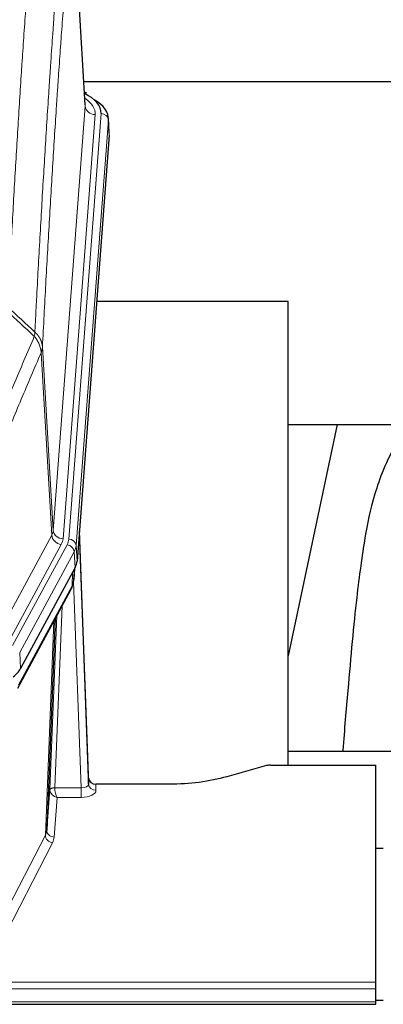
# Model space of a CAD drawing. Header units: inches. Extents: x 0 to 23760, y -13 to 16800.
# Tile 189 of 209: x 17729 to 17877, y 13955 to 14356. Entities that reach past the tile are written whole.
import ezdxf

# ---------------------------------------------------------------- set-up
doc = ezdxf.new("R2010")
doc.units = ezdxf.units.IN
doc.layers.add('254', color=7, linetype='Continuous', true_color=0xffffff)

msp = doc.modelspace()

# ---------------------------------------------------------------- linework, layer by layer
at = {"layer": '254', "color": 110, "linetype": 'Continuous', "lineweight": 13}
for p, q in [((17755.481, 14320.661), (17750.233, 14407.251)), ((17742.414, 14147.888), (17755.481, 14320.661)), ((17759.473, 14317.235), (17746.406, 14144.462)), ((17748.754, 14144.309), (17761.864, 14317.67)), ((17764.858, 14315.1), (17751.748, 14141.739)), ((17765.239, 14308.82), (17764.858, 14315.1)), ((17741.833, 14145.979), (17737.481, 14220.231)), ((17738.038, 14222.565), (17742.414, 14147.888)), ((17720.481, 14106.436), (17741.833, 14145.979)), ((17724.357, 14102.627), (17745.709, 14142.171)), ((17725.882, 14100.953), (17748.056, 14142.018)), ((17751.748, 14141.739), (17752.121, 14135.367)), ((17750.963, 14139.162), (17728.789, 14098.096)), ((17751.337, 14132.789), (17750.963, 14139.162)), ((17750.852, 14127.864), (17751.206, 14132.548)), ((17750.067, 14125.285), (17750.285, 14130.842)), ((17728.32, 14085.009), (17750.067, 14125.285)), ((17753.833, 14043.041), (17750.702, 14126.893)), ((17746.05, 14117.179), (17743.027, 14043.128)), ((17741.03, 14042.362), (17743.923, 14113.239)), ((17739.216, 14023.733), (17742.683, 14110.944)), ((17728.789, 14098.096), (17729.082, 14091.575)), ((17759.814, 14044.488), (17759.824, 14042.04)), ((17743.028, 14043.041), (17753.833, 14043.041)), ((17753.833, 14043.041), (17753.833, 14039.126)), ((17743.991, 14039.126), (17742.798, 14022.977)), ((17753.833, 14039.126), (17743.991, 14039.126)), ((17717.731, 13982.119), (17739.216, 14023.733)), ((17742.124, 14020.67), (17720.639, 13979.056)), ((17316.717, 13963.853), (17873.717, 13963.853)), ((17316.717, 13961.119), (17873.717, 13961.119)), ((17316.717, 13955.871), (17873.717, 13955.871))]:
    msp.add_line(p, q, dxfattribs=at)
at = {"layer": '254', "color": 2, "linetype": 'Continuous', "lineweight": 25}
for p, q in [((17755.485, 14321.237), (17750.235, 14407.873)), ((17754.864, 14330.631), (17921.051, 14330.631)), ((17756.117, 14325.944), (17755.173, 14326.379)), ((17765.245, 14309.604), (17764.864, 14315.886)), ((17765.239, 14308.82), (17752.121, 14135.367)), ((17838.057, 14241.056), (17760.114, 14241.056)), ((17838.057, 14052.255), (17838.057, 14241.056)), ((17838.037, 14190.977), (17909.767, 14190.977)), ((17857.9, 14190.975), (17838.057, 14096.819)), ((17756.815, 14047.109), (17753.058, 14147.748)), ((17753.138, 14143.355), (17756.826, 14044.573)), ((17751.337, 14132.789), (17729.082, 14091.575)), ((17750.846, 14127.751), (17751.209, 14132.553)), ((17751.023, 14132.208), (17750.852, 14127.864)), ((17750.846, 14127.751), (17750.852, 14127.864)), ((17727.961, 14083.679), (17749.708, 14123.955)), ((17743.229, 14111.955), (17739.801, 14025.744)), ((17910.055, 14057.828), (17838.058, 14057.828)), ((17829.261, 14052.06), (17813.096, 14047.529)), ((17830.76, 14052.255), (17873.717, 14052.255)), ((17873.717, 13963.853), (17873.717, 14052.255)), ((17756.826, 14044.573), (17756.815, 14047.109)), ((17789.717, 14044.488), (17759.814, 14044.488)), ((17739.801, 14025.744), (17741.03, 14042.362)), ((17876.717, 14018.29), (17873.717, 14018.29)), ((17873.717, 13961.119), (17873.717, 13963.853)), ((17873.717, 13955.871), (17873.717, 13961.119)), ((17873.717, 13956.554), (17876.701, 13956.554)), ((17873.717, 13954.856), (17873.717, 13955.871)), ((17316.717, 13954.856), (17873.717, 13954.856))]:
    msp.add_line(p, q, dxfattribs=at)
for centre, major_axis, ratio, start_param, end_param in [((17737.845, 14318.044), (24.034, 0.016), 0.461198, 6.2480186, 7.0671317), ((17754.859, 14323.22), (1.258, 2.724), 0.6272114, 6.2831797, 6.7581181), ((17737.845, 14315.383), (27.03, 0.194), 0.4633579, 6.2451225, 6.9481136), ((17725.101, 14135.806), (-27.037, 0.006), 0.4611335, 2.8976848, 3.1068362), ((17723.057, 14108.075), (27.174, 22.247), 0.2659535, 6.00291, 6.0348903), ((17746.354, 14126.176), (3.584, -1.776), 0.8816114, 6.2824956, 6.6531678), ((17724.208, 14137.351), (-26.161, 11.46), 0.4493681, 3.1218709, 3.267222), ((17702.862, 14094.621), (-27.023, 0.034), 0.4619935, 2.6128783, 2.8978281), ((17830.763, 14050.797), (-3, 0.002), 0.4856498, 4.7136997, 5.2369038), ((17759.814, 14047.201), (-3, 0.002), 0.9042699, 0.0343167, 1.5714866)]:
    msp.add_ellipse(centre, major_axis=major_axis, ratio=ratio, start_param=start_param, end_param=end_param, dxfattribs=at)
at = {"layer": '254', "color": 110, "linetype": 'Continuous', "lineweight": 13}
for centre, major_axis, ratio, start_param, end_param in [((17735.453, 14317.609), (24.034, 0.016), 0.461198, 6.2480186, 6.8801307), ((17759.473, 14320.783), (3.989, -0.302), 0.8864705, 3.2608937, 4.7793301), ((17761.864, 14315.009), (2.991, -0.226), 0.8864705, 0.119301, 1.6377375), ((17722.388, 14148.4), (-20.038, 0.241), 0.4621297, 2.903225, 3.1123764), ((17746.406, 14148.01), (3.989, -0.302), 0.8864705, 3.2608937, 4.7793301), ((17745.709, 14145.719), (3.52, -1.9), 0.8606628, 3.6289862, 5.1474227), ((17722.388, 14144.852), (-24.033, 0.005), 0.4611335, 2.8976848, 3.1068362), ((17724.735, 14144.7), (-24.033, 0.005), 0.4611335, 2.8976848, 3.1068362), ((17748.754, 14141.648), (2.991, -0.226), 0.8864705, 0.119301, 1.6377375), ((17753.138, 14141.202), (-0.214, 6.443), 0.0117452, 5.0526437, 5.774114), ((17748.056, 14139.357), (2.64, -1.425), 0.8606628, 0.4873936, 2.00583), ((17724.735, 14142.039), (27.028, 0.171), 0.4605352, 6.0362132, 6.2453646), ((17750.139, 14143.263), (2.998, 0.112), 0.4302668, 5.7021495, 6.2671208), ((17746.188, 14125.855), (3.52, -1.9), 0.8606628, 0.0000038, 0.4001271), ((17723.057, 14108.075), (27.538, 20.422), 0.1820486, 5.9117291, 5.9437093), ((17753.821, 14044.664), (-3.004, 0.138), 0.5390598, 1.5996723, 3.1704686), ((17759.824, 14044.664), (-3, -0.013), 0.8746179, 0.0299147, 1.5670846), ((17744.027, 14042.235), (-2.996, 0.15), 0.8842154, 0.0089587, 0.1047241), ((17743.027, 14042.267), (1.998, -0.082), 0.4302193, 1.5883537, 3.1255299), ((17743.028, 14042.18), (-1.996, -0.13), 0.4297663, 4.6843512, 6.2157251), ((17743.991, 14041.749), (-2.669, 1.608), 0.8008031, 0.5106166, 2.0203264), ((17744.027, 14043.096), (1.001, 0.011), 0.9036688, 3.0949665, 3.190732), ((17743.991, 14041.749), (-0.506, 2.997), 0.2740591, 1.0794715, 2.5891813), ((17753.821, 14042.04), (-6.003, 0.008), 0.4854373, 1.5734916, 3.1442879), ((17742.124, 14023.294), (2.666, -1.376), 0.8484453, 3.5215353, 5.1252561), ((17719.798, 14025.999), (20.016, 0.121), 0.4848834, 6.0350943, 6.2444185), ((17742.798, 14025.601), (2.992, -0.221), 0.8740585, 3.1714428, 4.7769181), ((17719.798, 14023.375), (23.014, 0.002), 0.4845187, 6.038018, 6.2473422)]:
    msp.add_ellipse(centre, major_axis=major_axis, ratio=ratio, start_param=start_param, end_param=end_param, dxfattribs=at)
for points, knots in [([(17717.084, 14241.225), (17717.522, 14249.804), (17718.412, 14266.722), (17719.333, 14283.164), (17720.035, 14295.317), (17720.271, 14299.339), (17720.746, 14307.321), (17720.986, 14311.283), (17721.712, 14323.078), (17722.203, 14330.82), (17722.826, 14340.344), (17722.952, 14342.241), (17723.203, 14346.02), (17723.581, 14351.664), (17723.964, 14357.238), (17724.734, 14368.293), (17725.777, 14382.782), (17727.384, 14403.767), (17728.485, 14417.257), (17729.042, 14423.877)], [0, 0, 0, 0, 0.125, 0.25, 0.25, 0.3125, 0.3125, 0.375, 0.375, 0.5, 0.5, 0.53125, 0.53125, 0.5625, 0.625, 0.625, 0.75, 0.875, 1, 1, 1, 1]), ([(17735.926, 14421.287), (17735.367, 14414.675), (17734.265, 14401.2), (17732.656, 14380.24), (17731.612, 14365.767), (17730.84, 14354.726), (17730.457, 14349.158), (17730.078, 14343.52), (17729.827, 14339.746), (17729.701, 14337.851), (17729.077, 14328.338), (17728.585, 14320.605), (17727.859, 14308.824), (17727.619, 14304.867), (17727.142, 14296.894), (17726.906, 14292.877), (17726.203, 14280.739), (17725.281, 14264.316), (17724.39, 14247.417), (17723.951, 14238.849)], [0, 0, 0, 0, 0.125, 0.25, 0.375, 0.375, 0.4375, 0.46875, 0.46875, 0.5, 0.5, 0.625, 0.625, 0.6875, 0.6875, 0.75, 0.75, 0.875, 1, 1, 1, 1]), ([(17734.948, 14228.627), (17735.004, 14229.717), (17735.06, 14230.805), (17735.172, 14232.978), (17735.34, 14236.231), (17735.736, 14243.781), (17736.08, 14250.183), (17736.773, 14262.892), (17737.713, 14279.59), (17739.171, 14303.891), (17740.176, 14319.596), (17740.75, 14328.29), (17740.814, 14329.254), (17740.942, 14331.178), (17741.134, 14334.058), (17741.586, 14340.737), (17741.977, 14346.389), (17742.306, 14351.06), (17742.372, 14351.992), (17742.503, 14353.852), (17742.702, 14356.636), (17743.167, 14363.09), (17743.57, 14368.548), (17744.381, 14379.367), (17745.478, 14393.532), (17746.606, 14407.176), (17747.177, 14413.867)], [0, 0, 0, 0, 0.015625, 0.015625, 0.03125, 0.0625, 0.125, 0.125, 0.25, 0.375, 0.5, 0.5, 0.515625, 0.515625, 0.53125, 0.5625, 0.625, 0.625, 0.640625, 0.640625, 0.65625, 0.6875, 0.75, 0.75, 0.875, 1, 1, 1, 1]), ([(17750.233, 14407.251), (17749.663, 14400.578), (17748.538, 14386.972), (17747.444, 14372.847), (17746.635, 14362.059), (17746.233, 14356.617), (17745.769, 14350.182), (17745.572, 14347.406), (17745.44, 14345.551), (17745.375, 14344.622), (17745.047, 14339.965), (17744.657, 14334.329), (17744.206, 14327.67), (17744.014, 14324.799), (17743.887, 14322.88), (17743.823, 14321.919), (17743.251, 14313.251), (17742.249, 14297.594), (17740.795, 14273.368), (17739.388, 14248.399), (17738.482, 14231.259), (17738.038, 14222.565)], [0, 0, 0, 0, 0.125, 0.25, 0.25, 0.3125, 0.34375, 0.359375, 0.359375, 0.375, 0.375, 0.4375, 0.46875, 0.484375, 0.484375, 0.5, 0.5, 0.625, 0.75, 0.875, 1, 1, 1, 1]), ([(17734.948, 14228.627), (17734.927, 14228.363), (17734.912, 14228.076), (17734.854, 14227.486), (17734.811, 14227.183), (17734.736, 14226.889)], [0, 0, 0, 0, 0.5, 0.5, 1, 1, 1, 1]), ([(17734.948, 14228.627), (17734.961, 14228.615), (17734.986, 14228.592), (17735.024, 14228.558), (17735.062, 14228.523), (17735.101, 14228.487), (17735.139, 14228.452), (17735.177, 14228.415), (17735.216, 14228.378), (17735.254, 14228.341), (17735.293, 14228.304), (17735.332, 14228.265), (17735.371, 14228.227), (17735.41, 14228.188), (17735.449, 14228.148), (17735.488, 14228.108), (17735.527, 14228.067), (17735.566, 14228.026), (17735.605, 14227.985), (17735.644, 14227.943), (17735.684, 14227.9), (17735.723, 14227.857), (17735.762, 14227.813), (17735.801, 14227.769), (17735.841, 14227.725), (17735.88, 14227.68), (17735.919, 14227.634), (17735.958, 14227.588), (17735.997, 14227.541), (17736.036, 14227.494), (17736.075, 14227.446), (17736.114, 14227.398), (17736.153, 14227.349), (17736.191, 14227.3), (17736.23, 14227.25), (17736.268, 14227.2), (17736.307, 14227.149), (17736.345, 14227.098), (17736.383, 14227.046), (17736.421, 14226.993), (17736.459, 14226.94), (17736.497, 14226.887), (17736.534, 14226.832), (17736.571, 14226.778), (17736.609, 14226.723), (17736.645, 14226.667), (17736.682, 14226.61), (17736.719, 14226.553), (17736.755, 14226.496), (17736.791, 14226.438), (17736.826, 14226.379), (17736.862, 14226.32), (17736.897, 14226.261), (17736.932, 14226.2), (17736.967, 14226.139), (17737.001, 14226.078), (17737.035, 14226.016), (17737.068, 14225.954), (17737.102, 14225.89), (17737.137, 14225.822), (17737.174, 14225.749), (17737.212, 14225.672), (17737.25, 14225.594), (17737.286, 14225.515), (17737.322, 14225.437), (17737.357, 14225.358), (17737.392, 14225.279), (17737.425, 14225.199), (17737.458, 14225.119), (17737.489, 14225.04), (17737.52, 14224.959), (17737.55, 14224.879), (17737.579, 14224.799), (17737.608, 14224.718), (17737.635, 14224.637), (17737.662, 14224.556), (17737.688, 14224.474), (17737.712, 14224.393), (17737.736, 14224.311), (17737.76, 14224.229), (17737.782, 14224.147), (17737.803, 14224.065), (17737.824, 14223.982), (17737.843, 14223.9), (17737.862, 14223.817), (17737.88, 14223.734), (17737.897, 14223.651), (17737.913, 14223.568), (17737.929, 14223.485), (17737.943, 14223.402), (17737.956, 14223.318), (17737.969, 14223.235), (17737.981, 14223.151), (17737.992, 14223.068), (17738.002, 14222.984), (17738.011, 14222.9), (17738.019, 14222.816), (17738.026, 14222.733), (17738.032, 14222.649), (17738.036, 14222.593), (17738.038, 14222.565)], [0, 0, 0, 0, 0.0069372, 0.0139334, 0.0209887, 0.028103, 0.0352764, 0.0425088, 0.0498003, 0.0571509, 0.0645605, 0.0720292, 0.0795569, 0.0871437, 0.0947896, 0.1024945, 0.1102584, 0.1180815, 0.1259636, 0.1339048, 0.141905, 0.1499643, 0.1580827, 0.1662601, 0.1744966, 0.1827922, 0.1911468, 0.1995605, 0.2080333, 0.2165651, 0.225156, 0.233806, 0.2425151, 0.2512832, 0.2601104, 0.2689967, 0.277942, 0.2869465, 0.29601, 0.3051325, 0.3143142, 0.3235549, 0.3328547, 0.3422136, 0.3516315, 0.3611085, 0.3706446, 0.3802398, 0.3898941, 0.3996074, 0.4093798, 0.4192113, 0.4291019, 0.4390515, 0.4490602, 0.459128, 0.4692549, 0.4794409, 0.4896859, 0.4999901, 0.5124905, 0.524991, 0.5374914, 0.5499918, 0.5624922, 0.5749926, 0.587493, 0.5999934, 0.6124937, 0.6249941, 0.6374944, 0.6499948, 0.6624951, 0.6749954, 0.6874957, 0.699996, 0.7124963, 0.7249966, 0.7374968, 0.7499971, 0.7624973, 0.7749976, 0.7874978, 0.799998, 0.8124982, 0.8249984, 0.8374986, 0.8499988, 0.8624989, 0.8749991, 0.8874992, 0.8999993, 0.9124995, 0.9249996, 0.9374997, 0.9499998, 0.9624998, 0.9749999, 0.9875, 1, 1, 1, 1]), ([(17717.882, 14186.732), (17719.28, 14190.147), (17720.68, 14193.545), (17723.482, 14200.307), (17724.885, 14203.671), (17729.098, 14213.71), (17731.914, 14220.334), (17734.736, 14226.889)], [0, 0, 0, 0, 0.25, 0.25, 0.5, 0.5, 1, 1, 1, 1]), ([(17734.736, 14226.889), (17735.145, 14226.406), (17735.518, 14225.896), (17736.176, 14224.832), (17736.462, 14224.279), (17736.933, 14223.148), (17737.119, 14222.569), (17737.382, 14221.402), (17737.46, 14220.814), (17737.481, 14220.231)], [0, 0, 0, 0, 0.25, 0.25, 0.5, 0.5, 0.75, 0.75, 1, 1, 1, 1]), ([(17737.481, 14220.231), (17734.796, 14213.998), (17732.116, 14207.703), (17728.105, 14198.167), (17726.77, 14194.973), (17724.102, 14188.553), (17722.77, 14185.327), (17721.439, 14182.086)], [0, 0, 0, 0, 0.5, 0.5, 0.75, 0.75, 1, 1, 1, 1]), ([(17738.038, 14222.565), (17738.037, 14222.558), (17738.036, 14222.532), (17738.032, 14222.475), (17738.026, 14222.384), (17738.014, 14222.257), (17737.995, 14222.095), (17737.967, 14221.897), (17737.925, 14221.665), (17737.881, 14221.466), (17737.842, 14221.312), (17737.817, 14221.216), (17737.791, 14221.122), (17737.764, 14221.031), (17737.737, 14220.941), (17737.709, 14220.854), (17737.681, 14220.769), (17737.652, 14220.685), (17737.624, 14220.605), (17737.595, 14220.526), (17737.567, 14220.449), (17737.538, 14220.375), (17737.51, 14220.302), (17737.491, 14220.255), (17737.481, 14220.231)], [0, 0, 0, 0, 0.0092499, 0.0337179, 0.073404, 0.128308, 0.1984299, 0.2837694, 0.3843264, 0.5001005, 0.5424888, 0.5838484, 0.6241794, 0.6634821, 0.7017567, 0.7390032, 0.7752221, 0.8104134, 0.8445775, 0.8777146, 0.909825, 0.9409091, 0.9709673, 1, 1, 1, 1])]:
    msp.add_open_spline(points, degree=3, knots=knots, dxfattribs=at)
for points in [[(17734.736, 14226.889), (17730.989, 14230.375), (17727.241, 14233.86), (17723.493, 14237.343)], [(17723.951, 14238.849), (17727.618, 14235.443), (17731.283, 14232.035), (17734.948, 14228.627)]]:
    msp.add_open_spline(points, degree=3, dxfattribs=at)
at = {"layer": '254', "color": 2, "linetype": 'Continuous', "lineweight": 25}
for points, knots in [([(17887.239, 14191.036), (17885.361, 14188.556), (17878.76, 14178.638), (17872.125, 14160.809), (17868.936, 14143.759), (17865.543, 14119.707), (17862.85, 14089.549), (17860.883, 14066.628), (17860.226, 14058.011), (17860.214, 14057.852)], [0, 0, 0, 0, 0.0518113, 0.2036205, 0.372795, 0.587921, 0.850882, 0.9972478, 1, 1, 1, 1]), ([(17813.096, 14047.529), (17809.563, 14046.538), (17805.761, 14045.774), (17797.878, 14044.749), (17793.798, 14044.488), (17789.717, 14044.488)], [0, 0, 0, 0, 0.5, 0.5, 1, 1, 1, 1])]:
    msp.add_open_spline(points, degree=3, knots=knots, dxfattribs=at)
msp.add_open_spline([(17749.708, 14123.955), (17749.828, 14124.178), (17749.938, 14124.4)], degree=2, dxfattribs=at)

doc.saveas('drawing.dxf')
